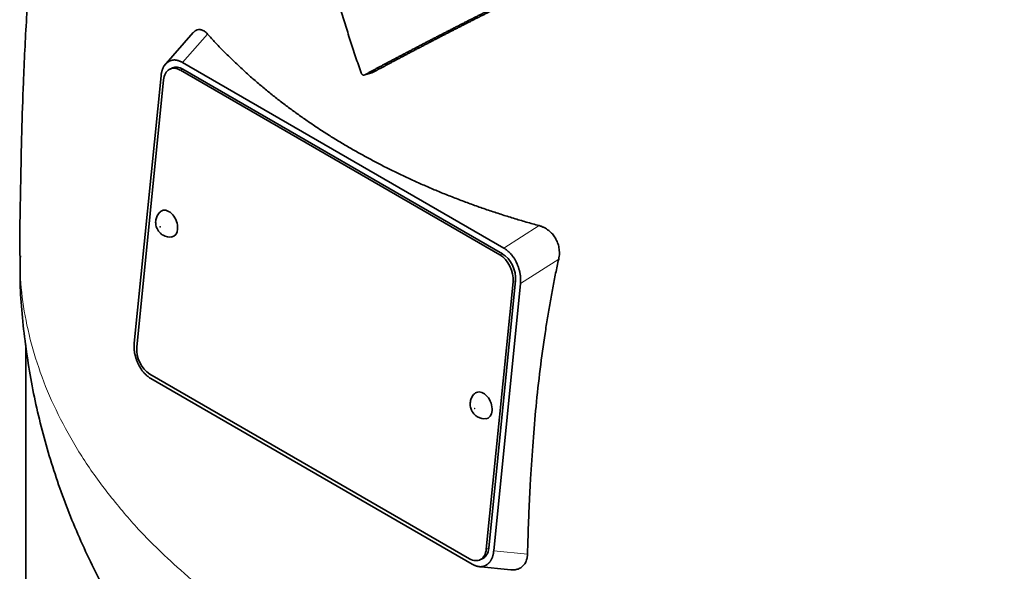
# Model space of a CAD drawing. Header units: millimetres. Extents: x 449 to 1324, y -2338 to 1809.
# Tile 10 of 30: x 1032 to 1172, y -975 to -897. Entities that reach past the tile are written whole.
import ezdxf

# ---------------------------------------------------------------- set-up
doc = ezdxf.new("R2010")
doc.units = ezdxf.units.MM
doc.layers.add('VSI344-454_TESTA', color=7, linetype='Continuous')

# ---------------------------------------------------------------- blocks, each defined once
blk = doc.blocks.new('SE4')
at = {"layer": 'VSI344-454_TESTA', "color": 7, "linetype": 'Continuous', "lineweight": 35}
for p, q in [((1056.71, -899.11), (1052.52, -903.87)), ((1053.29, -903.17), (1053.09, -903.29)), ((1055.19, -903.35), (1100.7, -929.62)), ((1053.78, -904.12), (1053.42, -904.27)), ((1100.14, -930.57), (1054.88, -904.44)), ((1100.49, -930.42), (1055.23, -904.29)), ((1080.99, -905.09), (1082.02, -904.82)), ((1052.15, -905.23), (1048.35, -943.07)), ((1052.5, -905.8), (1048.71, -943.65)), ((1102.58, -931.87), (1102.43, -931.54)), ((1098.21, -972.22), (1102, -934.38)), ((1098.56, -972.07), (1102.35, -934.22)), ((1103.06, -934.63), (1099.27, -972.47)), ((1032.98, -943.31), (1032.98, -1004.14)), ((1048.83, -945.83), (1049, -946.19)), ((1050.57, -947.45), (1095.83, -973.58)), ((1050.71, -948.08), (1096.22, -974.35)), ((1097.03, -974.67), (1101.69, -975.14)), ((1097.28, -973.75), (1097.63, -973.6)), ((1098.1, -974.54), (1098.32, -974.41))]:
    blk.add_line(p, q, dxfattribs=at)
at = {"layer": 'VSI344-454_TESTA', "color": 4, "linetype": 'Continuous', "lineweight": 9}
for p, q in [((1055.19, -903.35), (1058.73, -899.33)), ((1055.23, -904.29), (1054.88, -904.44)), ((1105.69, -926.44), (1100.7, -929.62)), ((1100.14, -930.57), (1100.49, -930.42)), ((1108.47, -931.18), (1103.06, -934.63)), ((1102.35, -934.22), (1102, -934.38)), ((1098.21, -972.22), (1098.56, -972.07)), ((1099.27, -972.47), (1104.06, -972.95))]:
    blk.add_line(p, q, dxfattribs=at)
at = {"layer": 'VSI344-454_TESTA', "color": 7, "linetype": 'Continuous', "lineweight": 35}
for centre, major_axis, start_param, end_param in [((1054.62, -907.02), (1.2, -2.75), 2.425216, 3.996013), ((1054.97, -906.87), (1.2, -2.75), 2.425216, 3.141593), ((1053.08, -926.15), (-0.8, 1.83), 0, 0.21978), ((1053.08, -926.15), (-0.8, 1.83), 2.920391, 6.283185), ((1099.88, -933.15), (1.2, -2.75), 0.85442, 2.425216), ((1100.23, -933), (-1.2, 2.75), 3.996013, 5.566809), ((1050.83, -944.87), (-1.2, 2.75), 0.85442, 2.425216), ((1097.63, -951.87), (-0.8, 1.83), 0, 0.21978), ((1097.63, -951.87), (-0.8, 1.83), 2.920391, 6.283185), ((1096.44, -970.85), (-1.2, 2.75), 3.141593, 3.996013), ((1096.09, -971), (-1.2, 2.75), 2.425216, 3.996013)]:
    blk.add_ellipse(centre, major_axis=major_axis, ratio=0.643408, start_param=start_param, end_param=end_param, dxfattribs=at)
at = {"layer": 'VSI344-454_TESTA', "color": 4, "linetype": 'Continuous', "lineweight": 9}
for centre in [(1052.03, -926.61), (1096.57, -952.33)]:
    blk.add_ellipse(centre, major_axis=(-0.0254, 0.0582), ratio=0.643408, dxfattribs=at)
at = {"layer": 'VSI344-454_TESTA', "color": 7, "linetype": 'Continuous', "lineweight": 35}
for points, degree, knots in [([(1050.72, -825.21), (1050.44, -825.75), (1048.97, -828.63), (1046.41, -834.03), (1043.43, -841.38), (1040.94, -848.8), (1038.9, -856.16), (1037.22, -863.59), (1035.78, -871.48), (1034.62, -879.73), (1033.71, -888.41), (1033.06, -897.18), (1032.64, -905.54), (1032.4, -913.43), (1032.28, -919.37), (1032.19, -924.14), (1032.13, -927.77), (1032.13, -929.83), (1032.13, -930.65)], 3, [0.2682405, 0.2682405, 0.2682405, 0.2682405, 0.2801562, 0.3308561, 0.3830059, 0.4325122, 0.4813376, 0.5297639, 0.5801846, 0.6379441, 0.6950676, 0.7564706, 0.8207901, 0.8714341, 0.9254254, 0.9554225, 0.9850409, 1, 1, 1, 1]), ([(1080.49, -904.8), (1080.36, -904.43), (1080.09, -903.67), (1079.71, -902.53), (1079.33, -901.38), (1078.95, -900.22), (1078.58, -899.06), (1078.22, -897.89), (1077.86, -896.71), (1077.5, -895.53), (1077.16, -894.34), (1076.81, -893.15), (1076.47, -891.94), (1076.14, -890.74), (1075.81, -889.52), (1075.49, -888.3), (1075.17, -887.07), (1074.72, -885.31), (1074.15, -882.97), (1073.46, -880.03), (1072.78, -876.97), (1072.1, -873.8), (1071.43, -870.51), (1071, -868.28), (1070.77, -867.15)], 3, [0, 0, 0, 0, 0.030328, 0.060804, 0.091429, 0.122206, 0.153136, 0.184222, 0.215465, 0.246867, 0.278431, 0.310158, 0.342051, 0.374109, 0.406337, 0.438735, 0.471305, 0.504049, 0.578996, 0.657008, 0.738102, 0.822291, 0.909586, 1, 1, 1, 1]), ([(1082.02, -904.82), (1085.35, -903.02), (1089, -901.12), (1090.8, -900.18), (1092.69, -899.2), (1094.47, -898.29), (1096.36, -897.33), (1099.91, -895.53), (1103.97, -893.5), (1107.58, -891.7), (1111.78, -889.63)], 2, [0, 0, 0, 0.25, 0.25, 0.375, 0.375, 0.5, 0.5, 0.75, 0.75, 1, 1, 1]), ([(1110.72, -889.92), (1106.55, -891.97), (1103, -893.74), (1098.95, -895.76), (1095.41, -897.56), (1093.49, -898.54), (1091.69, -899.46), (1089.79, -900.44), (1087.98, -901.39), (1084.33, -903.29), (1080.99, -905.09)], 2, [0, 0, 0, 0.25, 0.25, 0.5, 0.5, 0.625, 0.625, 0.75, 0.75, 1, 1, 1]), ([(1056.71, -899.11), (1056.72, -899.1), (1056.84, -898.97), (1057.08, -898.78), (1057.4, -898.68), (1057.67, -898.68), (1057.87, -898.72), (1058.08, -898.8), (1058.3, -898.93), (1058.52, -899.1), (1058.66, -899.25), (1058.73, -899.33)], 3, [0.3819069, 0.3819069, 0.3819069, 0.3819069, 0.392179, 0.5097344, 0.6234902, 0.6817649, 0.7404104, 0.8020867, 0.8651418, 0.9320617, 1, 1, 1, 1]), ([(1058.73, -899.33), (1058.92, -899.53), (1059.28, -899.93), (1059.83, -900.52), (1060.39, -901.11), (1060.96, -901.69), (1061.53, -902.27), (1062.12, -902.84), (1062.71, -903.41), (1063.31, -903.97), (1063.92, -904.53), (1064.53, -905.09), (1065.15, -905.64), (1065.78, -906.18), (1066.42, -906.72), (1067.06, -907.25), (1067.71, -907.78), (1068.37, -908.31), (1069.04, -908.83), (1069.71, -909.34), (1070.39, -909.85), (1071.08, -910.35), (1071.77, -910.85), (1072.47, -911.34), (1073.18, -911.83), (1073.89, -912.31), (1074.61, -912.79), (1075.34, -913.26), (1076.08, -913.73), (1076.82, -914.19), (1077.56, -914.64), (1078.32, -915.09), (1079.31, -915.67), (1080.57, -916.38), (1082.08, -917.2), (1083.62, -918), (1085.19, -918.78), (1086.77, -919.54), (1088.39, -920.28), (1090.02, -921), (1091.68, -921.7), (1093.36, -922.37), (1095.06, -923.02), (1096.78, -923.65), (1098.52, -924.26), (1100.29, -924.84), (1102.07, -925.4), (1103.87, -925.93), (1105.09, -926.27), (1105.69, -926.44)], 3, [0, 0, 0, 0, 0.016211, 0.032418, 0.048618, 0.064813, 0.081003, 0.097187, 0.113366, 0.129539, 0.145707, 0.161869, 0.178026, 0.194178, 0.210323, 0.226464, 0.242598, 0.258728, 0.274851, 0.29097, 0.307082, 0.323189, 0.339291, 0.355387, 0.371478, 0.387563, 0.403642, 0.419716, 0.435784, 0.451847, 0.467904, 0.483956, 0.500002, 0.531096, 0.562211, 0.593346, 0.624503, 0.65568, 0.686878, 0.718097, 0.749337, 0.780598, 0.811879, 0.843181, 0.874504, 0.905847, 0.937211, 0.968595, 1, 1, 1, 1]), ([(1080.49, -904.8), (1080.49, -904.83), (1080.51, -904.87), (1080.54, -904.92), (1080.58, -904.98), (1080.63, -905.04), (1080.7, -905.09), (1080.77, -905.12), (1080.85, -905.13), (1080.92, -905.12), (1080.97, -905.1), (1080.99, -905.09)], 3, [0, 0, 0, 0, 0.083882, 0.167351, 0.251899, 0.376428, 0.501233, 0.625666, 0.750014, 0.87532, 1, 1, 1, 1]), ([(1052.05, -924.48), (1052.03, -924.5), (1051.84, -924.62), (1051.59, -925.04), (1051.38, -925.62), (1051.37, -926.25), (1051.56, -926.92), (1051.95, -927.47), (1052.28, -927.69), (1052.43, -927.79)], 3, [0, 0, 0, 0, 0.016071, 0.188666, 0.346757, 0.501927, 0.66984, 0.88022, 1, 1, 1, 1]), ([(1105.69, -926.44), (1105.76, -926.46), (1105.88, -926.49), (1106.06, -926.56), (1106.24, -926.63), (1106.47, -926.74), (1106.75, -926.9), (1107.05, -927.11), (1107.33, -927.35), (1107.66, -927.69), (1108.02, -928.19), (1108.34, -928.86), (1108.5, -929.47), (1108.57, -929.98), (1108.58, -930.38), (1108.55, -930.78), (1108.5, -931.04), (1108.47, -931.18)], 3, [0, 0, 0, 0, 0.03415, 0.067958, 0.101516, 0.134917, 0.197958, 0.259657, 0.318285, 0.37658, 0.490339, 0.607904, 0.728718, 0.794673, 0.861368, 0.929571, 1, 1, 1, 1]), ([(1032.22, -930.7), (1032.19, -931.94), (1032.12, -935.71), (1032.78, -942.79), (1034.19, -951.24), (1036.36, -959.58), (1039.22, -967.67), (1042.76, -975.5), (1046.94, -983.03), (1051.76, -990.24), (1057.18, -997.11), (1063.22, -1003.65), (1067.76, -1007.82), (1070.25, -1009.99), (1070.45, -1010.15)], 3, [0, 0, 0, 0, 0.0333977, 0.1188409, 0.2037888, 0.2884434, 0.3730223, 0.4577575, 0.5428994, 0.6287179, 0.7155012, 0.8035468, 0.8931431, 0.9006355, 0.9006355, 0.9006355, 0.9006355]), ([(1108.47, -931.18), (1108.4, -931.51), (1108.25, -932.18), (1108.04, -933.19), (1107.84, -934.22), (1107.64, -935.25), (1107.44, -936.3), (1107.25, -937.36), (1107.06, -938.43), (1106.88, -939.5), (1106.71, -940.59), (1106.34, -943.01), (1105.81, -946.84), (1105.25, -951.94), (1104.81, -957.12), (1104.53, -961.38), (1104.35, -964.85), (1104.23, -967.49), (1104.13, -970.2), (1104.08, -972.02), (1104.06, -972.95)], 3, [0, 0, 0, 0, 0.02336, 0.047015, 0.070963, 0.095203, 0.119731, 0.144544, 0.169639, 0.195013, 0.220662, 0.246585, 0.366346, 0.49242, 0.612327, 0.739264, 0.80163, 0.865878, 0.932007, 1, 1, 1, 1]), ([(1096.6, -950.2), (1096.58, -950.21), (1096.38, -950.34), (1096.14, -950.76), (1095.93, -951.34), (1095.92, -951.97), (1096.11, -952.64), (1096.5, -953.19), (1096.83, -953.41), (1096.97, -953.51)], 3, [0, 0, 0, 0, 0.016071, 0.188666, 0.346757, 0.501927, 0.66984, 0.88022, 1, 1, 1, 1]), ([(1104.06, -972.95), (1104.05, -973), (1104.05, -973.12), (1104.03, -973.29), (1104, -973.46), (1103.96, -973.66), (1103.88, -973.91), (1103.76, -974.18), (1103.6, -974.41), (1103.36, -974.68), (1102.99, -974.95), (1102.46, -975.14), (1102, -975.16), (1101.74, -975.14), (1101.7, -975.14)], 3, [0, 0, 0, 0, 0.0335571, 0.0667874, 0.0997731, 0.1325985, 0.1958636, 0.2580457, 0.3183352, 0.3781439, 0.4957181, 0.6141111, 0.7362695, 0.7635613, 0.7635613, 0.7635613, 0.7635613])]:
    blk.add_open_spline(points, degree=degree, knots=knots, dxfattribs=at)
for points, degree in [([(1053.09, -903.29), (1052.28, -903.86), (1052.15, -905.23)], 2), ([(1055.19, -903.35), (1054.12, -902.73), (1053.29, -903.17)], 2), ([(1052.43, -927.79), (1052.86, -928.02), (1053.25, -928.1), (1053.59, -928.03)], 3), ([(1102.43, -931.54), (1101.77, -930.24), (1100.7, -929.62)], 2), ([(1103.06, -934.63), (1103.19, -933.26), (1102.58, -931.87)], 2), ([(1048.35, -943.07), (1048.22, -944.44), (1048.83, -945.83)], 2), ([(1049, -946.19), (1049.65, -947.47), (1050.71, -948.08)], 2), ([(1096.97, -953.51), (1097.41, -953.74), (1097.8, -953.82), (1098.14, -953.75)], 3), ([(1098.32, -974.41), (1099.13, -973.84), (1099.27, -972.47)], 2), ([(1096.22, -974.35), (1097.28, -974.96), (1098.1, -974.54)], 2)]:
    blk.add_open_spline(points, degree=degree, dxfattribs=at)
at = {"layer": 'VSI344-454_TESTA', "color": 4, "linetype": 'Continuous', "lineweight": 9}
blk.add_rational_spline([(1032.12, -930.65), (1032.16, -996.49), (1125.45, -1025.26), (1216.16, -1009.22)], [0.668581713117, 0.547065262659, 0.657538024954, 1], degree=3, dxfattribs=at)

msp = doc.modelspace()

# ---------------------------------------------------------------- block references
msp.add_blockref('SE4', (0, 0))

doc.saveas('drawing.dxf')
